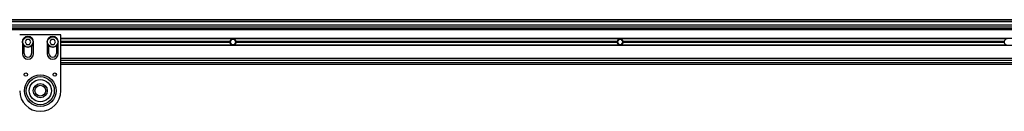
# Model space of a CAD drawing. Header units: millimetres. Extents: x 0 to 420, y 0 to 297.
# Tile 13 of 17: x 138 to 183.12, y 217.25 to 221.44. Entities that reach past the tile are written whole.
import ezdxf

# ---------------------------------------------------------------- set-up
doc = ezdxf.new("R2010")
doc.units = ezdxf.units.MM

msp = doc.modelspace()

# ---------------------------------------------------------------- linework, layer by layer
at = {"color": 7, "linetype": 'Continuous', "lineweight": 25}
for p, q in [((219.6867, 221.44049), (56.70875, 221.44049)), ((219.6633, 221.36491), (57.748, 221.36491)), ((219.58772, 221.34601), (58.22038, 221.34601)), ((214.10803, 221.19485), (63.70007, 221.19485)), ((138.90405, 221.36491), (138.90405, 221.34601)), ((214.10803, 221.10037), (63.70007, 221.10037)), ((214.10803, 221.02101), (63.70007, 221.02101)), ((214.10803, 221.00212), (63.70007, 221.00212)), ((214.10803, 220.98322), (63.70007, 220.98322)), ((139.88662, 220.74136), (137.99707, 220.74136)), ((139.88662, 218.19047), (139.88662, 220.74136)), ((138.11989, 220.42014), (138.11989, 219.89106)), ((138.20492, 219.89106), (138.20492, 220.24288)), ((138.30952, 220.53351), (138.24407, 220.42014)), ((138.24407, 220.42014), (138.30952, 220.30676)), ((138.44043, 220.53351), (138.30952, 220.53351)), ((138.30952, 220.30676), (138.44043, 220.30676)), ((138.50589, 220.42014), (138.44043, 220.53351)), ((138.44043, 220.30676), (138.50589, 220.42014)), ((138.54504, 220.24288), (138.54504, 219.89106)), ((138.63007, 219.89106), (138.63007, 220.42014)), ((139.25362, 220.42014), (139.25362, 219.89106)), ((139.33865, 219.89106), (139.33865, 220.24288)), ((139.44325, 220.53351), (139.3778, 220.42014)), ((139.3778, 220.42014), (139.44325, 220.30676)), ((139.57416, 220.53351), (139.44325, 220.53351)), ((139.44325, 220.30676), (139.57416, 220.30676)), ((139.63962, 220.42014), (139.57416, 220.53351)), ((139.57416, 220.30676), (139.63962, 220.42014)), ((139.67877, 220.24288), (139.67877, 219.89106)), ((139.7638, 219.89106), (139.7638, 220.42014)), ((214.10803, 220.57697), (139.88662, 220.57697)), ((147.75136, 220.55996), (139.88662, 220.55996)), ((147.6352, 220.44659), (139.88662, 220.44659)), ((147.63271, 220.42014), (139.88662, 220.42014)), ((147.6352, 220.39368), (139.88662, 220.39368)), ((147.75136, 220.28031), (139.88662, 220.28031)), ((214.10803, 220.2633), (139.88662, 220.2633)), ((147.70897, 220.53351), (147.64351, 220.42014)), ((147.64351, 220.42014), (147.70897, 220.30676)), ((147.83988, 220.53351), (147.70897, 220.53351)), ((147.70897, 220.30676), (147.83988, 220.30676)), ((147.75136, 220.55996), (147.79749, 220.55996)), ((147.79749, 220.28031), (147.75136, 220.28031)), ((165.49211, 220.55996), (147.79749, 220.55996)), ((165.49211, 220.28031), (147.79749, 220.28031)), ((147.90534, 220.42014), (147.83988, 220.53351)), ((147.83988, 220.30676), (147.90534, 220.42014)), ((165.37595, 220.44659), (147.91365, 220.44659)), ((165.37595, 220.39368), (147.91365, 220.39368)), ((165.37346, 220.42014), (147.91614, 220.42014)), ((165.44972, 220.53351), (165.38426, 220.42014)), ((165.38426, 220.42014), (165.44972, 220.30676)), ((165.58063, 220.53351), (165.44972, 220.53351)), ((165.44972, 220.30676), (165.58063, 220.30676)), ((165.49211, 220.55996), (165.53824, 220.55996)), ((165.53824, 220.28031), (165.49211, 220.28031)), ((183.23286, 220.55996), (165.53824, 220.55996)), ((183.23286, 220.28031), (165.53824, 220.28031)), ((165.64609, 220.42014), (165.58063, 220.53351)), ((165.58063, 220.30676), (165.64609, 220.42014)), ((183.1167, 220.44659), (165.6544, 220.44659)), ((183.1167, 220.39368), (165.6544, 220.39368)), ((183.11421, 220.42014), (165.65689, 220.42014)), ((214.10803, 219.66432), (139.88662, 219.66432)), ((214.10803, 219.56984), (139.88662, 219.56984)), ((139.88662, 219.47536), (219.6633, 219.47536)), ((139.88662, 219.39978), (219.6867, 219.39978))]:
    msp.add_line(p, q, dxfattribs=at)
for centre, radius in [((138.37498, 220.42014), 0.24564), ((139.50871, 220.42014), 0.24564), ((138.37498, 220.42014), 0.2343), ((139.50871, 220.42014), 0.2343), ((138.2805, 218.92739), 0.07936), ((138.94184, 218.19047), 0.72101), ((138.94184, 218.19047), 0.72101), ((139.60318, 218.92739), 0.07936), ((138.94184, 218.19047), 0.64245), ((138.94184, 218.19047), 0.51018), ((138.94184, 218.19047), 0.32122), ((138.94184, 218.19047), 0.24564)]:
    msp.add_circle(centre, radius, dxfattribs=at)
for centre, radius, start, end in [((138.37498, 220.42014), 0.25509, 0, 180), ((139.50871, 220.42014), 0.25509, 0, 180), ((147.77443, 220.42014), 0.14172, 169.241682, 180), ((147.77443, 220.42014), 0.14172, 180, 190.758318), ((147.77443, 220.42014), 0.14172, 99.366789, 169.241682), ((147.77443, 220.42014), 0.14172, 190.758318, 260.633211), ((147.77443, 220.42014), 0.14172, 10.758318, 80.633211), ((147.77443, 220.42014), 0.14172, 279.366789, 349.241682), ((147.77443, 220.42014), 0.14172, 0, 10.758318), ((147.77443, 220.42014), 0.14172, 349.241682, 0), ((165.51518, 220.42014), 0.14172, 169.241682, 180), ((165.51518, 220.42014), 0.14172, 180, 190.758318), ((165.51518, 220.42014), 0.14172, 99.366789, 169.241682), ((165.51518, 220.42014), 0.14172, 190.758318, 260.633211), ((165.51518, 220.42014), 0.14172, 10.758318, 80.633211), ((165.51518, 220.42014), 0.14172, 279.366789, 349.241682), ((165.51518, 220.42014), 0.14172, 0, 10.758318), ((165.51518, 220.42014), 0.14172, 349.241682, 0), ((183.25592, 220.42014), 0.14172, 169.241682, 180), ((183.25592, 220.42014), 0.14172, 180, 190.758318), ((183.25592, 220.42014), 0.14172, 99.366789, 169.241682), ((183.25592, 220.42014), 0.14172, 190.758318, 260.633211), ((138.37498, 219.89106), 0.25509, 180, 0), ((138.37498, 219.89106), 0.17006, 180, 0), ((139.50871, 219.89106), 0.25509, 180, 0), ((139.50871, 219.89106), 0.17006, 180, 0), ((138.94184, 218.19047), 0.94477, 180, 0)]:
    msp.add_arc(centre, radius, start, end, dxfattribs=at)

doc.saveas('drawing.dxf')
